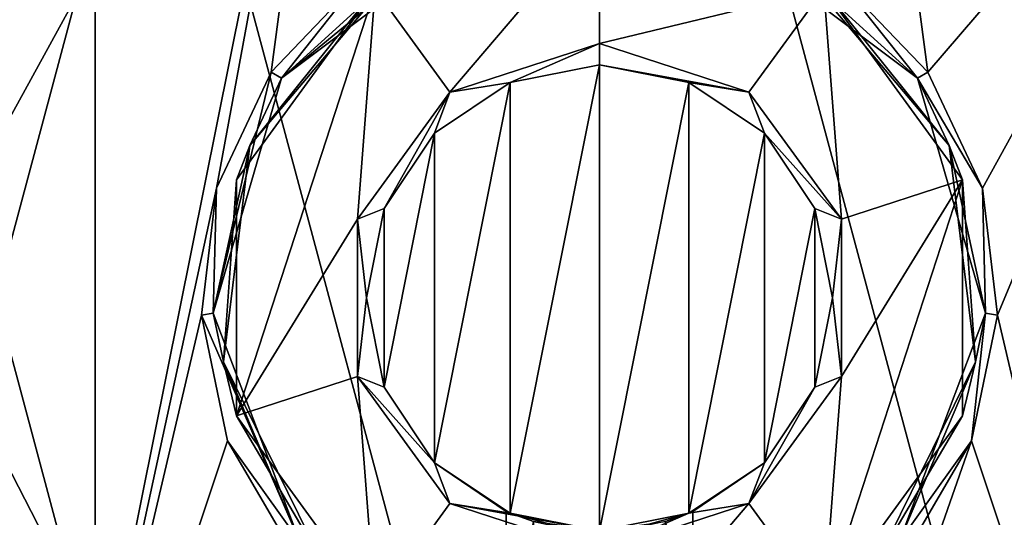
# Model space of a CAD drawing. Header units: millimetres. Extents: x -78 to 78, y -78 to 168.
# Tile 29 of 32: x -14 to 10, y 135 to 147. Entities that reach past the tile are written whole.
import ezdxf

# ---------------------------------------------------------------- set-up
doc = ezdxf.new("R2010")
doc.units = ezdxf.units.MM
doc.header["$LTSCALE"] = 65.185185
for name, color, linetype in [('176', 7, 'CONTINUOUS'), ('177', 7, 'CONTINUOUS'), ('178', 7, 'CONTINUOUS'), ('179', 7, 'CONTINUOUS'), ('183', 7, 'CONTINUOUS'), ('184', 7, 'CONTINUOUS'), ('185', 7, 'CONTINUOUS'), ('188', 7, 'CONTINUOUS'), ('191', 7, 'CONTINUOUS'), ('199', 7, 'CONTINUOUS'), ('203', 7, 'CONTINUOUS'), ('204', 7, 'CONTINUOUS'), ('206', 7, 'CONTINUOUS'), ('42', 7, 'CONTINUOUS'), ('43', 7, 'CONTINUOUS'), ('55', 7, 'CONTINUOUS'), ('56', 7, 'CONTINUOUS'), ('57', 7, 'CONTINUOUS')]:
    doc.layers.add(name, color=color, linetype=linetype)

msp = doc.modelspace()

# ---------------------------------------------------------------- linework, layer by layer
at = {"layer": '176', "linetype": 'CONTINUOUS'}
for points in [[(-2.105, 145.081, 56), (0, 145.5, 56), (-2.105, 134.919, 56), (-2.105, 145.081, 56)], [(-2.105, 134.919, 56), (0, 145.5, 56), (0, 134.5, 56), (-2.105, 134.919, 56)], [(0, 134.5, 56), (0, 145.5, 56), (2.105, 145.081, 56), (0, 134.5, 56)], [(-3.889, 143.889, 56), (-2.105, 145.081, 56), (-3.889, 136.111, 56), (-3.889, 143.889, 56)], [(-3.889, 136.111, 56), (-2.105, 145.081, 56), (-2.105, 134.919, 56), (-3.889, 136.111, 56)], [(2.105, 134.919, 56), (0, 134.5, 56), (2.105, 145.081, 56), (2.105, 134.919, 56)], [(3.889, 143.889, 56), (2.105, 134.919, 56), (2.105, 145.081, 56), (3.889, 143.889, 56)], [(-5.081, 142.105, 56), (-3.889, 143.889, 56), (-5.081, 137.895, 56), (-5.081, 142.105, 56)], [(-5.081, 137.895, 56), (-3.889, 143.889, 56), (-3.889, 136.111, 56), (-5.081, 137.895, 56)], [(3.889, 136.111, 56), (2.105, 134.919, 56), (3.889, 143.889, 56), (3.889, 136.111, 56)], [(5.081, 142.105, 56), (3.889, 136.111, 56), (3.889, 143.889, 56), (5.081, 142.105, 56)], [(-5.5, 140, 56), (-5.081, 142.105, 56), (-5.081, 137.895, 56), (-5.5, 140, 56)], [(5.081, 137.895, 56), (3.889, 136.111, 56), (5.081, 142.105, 56), (5.081, 137.895, 56)], [(5.5, 140, 56), (5.081, 137.895, 56), (5.081, 142.105, 56), (5.5, 140, 56)]]:
    msp.add_3dface(points, dxfattribs=at)
at = {"layer": '177', "linetype": 'CONTINUOUS'}
for points in [[(0, 145.5, 56), (-2.105, 145.081, 56), (0, 145.5, 44), (0, 145.5, 56)], [(0, 145.5, 44), (-2.105, 145.081, 56), (-2.105, 145.081, 44), (0, 145.5, 44)], [(-2.105, 145.081, 56), (-3.889, 143.889, 56), (-2.105, 145.081, 44), (-2.105, 145.081, 56)], [(-2.105, 145.081, 44), (-3.889, 143.889, 56), (-3.889, 143.889, 44), (-2.105, 145.081, 44)], [(-3.889, 143.889, 56), (-5.081, 142.105, 56), (-3.889, 143.889, 44), (-3.889, 143.889, 56)], [(-3.889, 143.889, 44), (-5.081, 142.105, 56), (-5.081, 142.105, 44), (-3.889, 143.889, 44)], [(-5.081, 142.105, 56), (-5.5, 140, 56), (-5.081, 142.105, 44), (-5.081, 142.105, 56)], [(-5.081, 142.105, 44), (-5.5, 140, 56), (-5.5, 140, 44), (-5.081, 142.105, 44)], [(-5.5, 140, 56), (-5.081, 137.895, 56), (-5.5, 140, 44), (-5.5, 140, 56)], [(-5.5, 140, 44), (-5.081, 137.895, 56), (-5.081, 137.895, 44), (-5.5, 140, 44)], [(-5.081, 137.895, 56), (-3.889, 136.111, 56), (-5.081, 137.895, 44), (-5.081, 137.895, 56)], [(-5.081, 137.895, 44), (-3.889, 136.111, 56), (-3.889, 136.111, 44), (-5.081, 137.895, 44)], [(-3.889, 136.111, 56), (-2.105, 134.919, 56), (-3.889, 136.111, 44), (-3.889, 136.111, 56)], [(-3.889, 136.111, 44), (-2.105, 134.919, 56), (-2.2, 134.959, 51), (-3.889, 136.111, 44)], [(-2.105, 134.919, 44), (-3.889, 136.111, 44), (-2.2, 134.959, 51), (-2.105, 134.919, 44)], [(-2.2, 134.959, 51), (-2.105, 134.919, 56), (-1.557, 134.725, 52.555), (-2.2, 134.959, 51)], [(-1.557, 134.725, 49.446), (-2.105, 134.919, 44), (-2.2, 134.959, 51), (-1.557, 134.725, 49.446)], [(-2.105, 134.919, 56), (0, 134.5, 56), (-1.557, 134.725, 52.555), (-2.105, 134.919, 56)], [(0, 134.5, 44), (-2.105, 134.919, 44), (0, 134.5, 48.8), (0, 134.5, 44)], [(0, 134.5, 48.8), (-2.105, 134.919, 44), (-0.828, 134.563, 48.962), (0, 134.5, 48.8)], [(-0.828, 134.563, 48.962), (-2.105, 134.919, 44), (-1.557, 134.725, 49.446), (-0.828, 134.563, 48.962)]]:
    msp.add_3dface(points, dxfattribs=at)
at = {"layer": '178', "linetype": 'CONTINUOUS'}
for points in [[(-5.29, 147.281, 43.5), (0, 149, 43.5), (-3.527, 144.854, 43.5), (-5.29, 147.281, 43.5)], [(-3.527, 144.854, 43.5), (0, 149, 43.5), (0, 146, 43.5), (-3.527, 144.854, 43.5)], [(0, 149, 43.5), (5.29, 147.281, 43.5), (0, 146, 43.5), (0, 149, 43.5)], [(-8.56, 142.781, 43.5), (-5.29, 147.281, 43.5), (-8.56, 137.219, 43.5), (-8.56, 142.781, 43.5)], [(-8.56, 137.219, 43.5), (-5.29, 147.281, 43.5), (-5.706, 141.854, 43.5), (-8.56, 137.219, 43.5)], [(-5.706, 141.854, 43.5), (-5.29, 147.281, 43.5), (-3.527, 144.854, 43.5), (-5.706, 141.854, 43.5)], [(0, 146, 43.5), (5.29, 147.281, 43.5), (3.527, 144.854, 43.5), (0, 146, 43.5)], [(3.527, 144.854, 43.5), (5.29, 147.281, 43.5), (5.706, 141.854, 43.5), (3.527, 144.854, 43.5)], [(5.29, 147.281, 43.5), (8.56, 142.781, 43.5), (5.706, 141.854, 43.5), (5.29, 147.281, 43.5)], [(8.56, 137.219, 43.5), (5.29, 132.719, 43.5), (8.56, 142.781, 43.5), (8.56, 137.219, 43.5)], [(8.56, 142.781, 43.5), (5.29, 132.719, 43.5), (5.706, 138.146, 43.5), (8.56, 142.781, 43.5)], [(5.706, 141.854, 43.5), (8.56, 142.781, 43.5), (5.706, 138.146, 43.5), (5.706, 141.854, 43.5)], [(-5.706, 138.146, 43.5), (-8.56, 137.219, 43.5), (-5.706, 141.854, 43.5), (-5.706, 138.146, 43.5)], [(-5.29, 132.719, 43.5), (-8.56, 137.219, 43.5), (-5.706, 138.146, 43.5), (-5.29, 132.719, 43.5)], [(-3.527, 135.146, 43.5), (-5.29, 132.719, 43.5), (-5.706, 138.146, 43.5), (-3.527, 135.146, 43.5)], [(5.706, 138.146, 43.5), (5.29, 132.719, 43.5), (3.527, 135.146, 43.5), (5.706, 138.146, 43.5)], [(0, 134, 43.5), (-5.29, 132.719, 43.5), (-3.527, 135.146, 43.5), (0, 134, 43.5)], [(5.29, 132.719, 43.5), (0, 131, 43.5), (3.527, 135.146, 43.5), (5.29, 132.719, 43.5)], [(0, 131, 43.5), (0, 134, 43.5), (3.527, 135.146, 43.5), (0, 131, 43.5)]]:
    msp.add_3dface(points, dxfattribs=at)
at = {"layer": '179', "linetype": 'CONTINUOUS'}
for points in [[(-4.93, 147.529, 50.6), (-5.29, 147.281, 43.5), (-8.25, 143.598, 50.6), (-4.93, 147.529, 50.6)], [(-5.29, 147.281, 43.5), (-8.56, 142.781, 43.5), (-8.25, 143.598, 50.6), (-5.29, 147.281, 43.5)], [(-8.25, 143.598, 50.6), (-8.56, 142.781, 43.5), (-8.873, 138.491, 50.6), (-8.25, 143.598, 50.6)], [(-8.56, 142.781, 43.5), (-8.56, 137.219, 43.5), (-8.873, 138.491, 50.6), (-8.56, 142.781, 43.5)], [(-8.873, 138.491, 50.6), (-8.56, 137.219, 43.5), (-6.596, 133.877, 50.6), (-8.873, 138.491, 50.6)], [(-8.56, 137.219, 43.5), (-5.29, 132.719, 43.5), (-6.596, 133.877, 50.6), (-8.56, 137.219, 43.5)]]:
    msp.add_3dface(points, dxfattribs=at)
at = {"layer": '183', "linetype": 'CONTINUOUS'}
for points in [[(-11.9, 160.611, 58), (0, 116.2, 58), (0, 163.8, 58), (-11.9, 160.611, 58)], [(0, 163.8, 58), (0, 116.2, 58), (11.9, 119.389, 58), (0, 163.8, 58)], [(11.9, 160.611, 58), (0, 163.8, 58), (11.9, 119.389, 58), (11.9, 160.611, 58)], [(-20.611, 151.9, 58), (-11.9, 119.389, 58), (-11.9, 160.611, 58), (-20.611, 151.9, 58)], [(-11.9, 119.389, 58), (0, 116.2, 58), (-11.9, 160.611, 58), (-11.9, 119.389, 58)], [(-20.611, 128.1, 58), (-11.9, 119.389, 58), (-20.611, 151.9, 58), (-20.611, 128.1, 58)]]:
    msp.add_3dface(points, dxfattribs=at)
at = {"layer": '184', "linetype": 'CONTINUOUS'}
for points in [[(2.105, 145.081, 56), (0, 145.5, 56), (2.105, 145.081, 44), (2.105, 145.081, 56)], [(0, 145.5, 56), (0, 145.5, 44), (2.105, 145.081, 44), (0, 145.5, 56)], [(3.889, 143.889, 56), (2.105, 145.081, 56), (3.889, 143.889, 44), (3.889, 143.889, 56)], [(3.889, 143.889, 44), (2.105, 145.081, 56), (2.105, 145.081, 44), (3.889, 143.889, 44)], [(5.081, 142.105, 56), (3.889, 143.889, 56), (5.081, 142.105, 44), (5.081, 142.105, 56)], [(5.081, 142.105, 44), (3.889, 143.889, 56), (3.889, 143.889, 44), (5.081, 142.105, 44)], [(5.5, 140, 56), (5.081, 142.105, 56), (5.5, 140, 44), (5.5, 140, 56)], [(5.5, 140, 44), (5.081, 142.105, 56), (5.081, 142.105, 44), (5.5, 140, 44)], [(5.081, 137.895, 56), (5.5, 140, 56), (5.081, 137.895, 44), (5.081, 137.895, 56)], [(5.081, 137.895, 44), (5.5, 140, 56), (5.5, 140, 44), (5.081, 137.895, 44)], [(3.889, 136.111, 56), (5.081, 137.895, 56), (3.889, 136.111, 44), (3.889, 136.111, 56)], [(3.889, 136.111, 44), (5.081, 137.895, 56), (5.081, 137.895, 44), (3.889, 136.111, 44)], [(2.105, 134.919, 56), (3.889, 136.111, 56), (2.2, 134.959, 51), (2.105, 134.919, 56)], [(2.105, 134.919, 44), (3.889, 136.111, 56), (3.889, 136.111, 44), (2.105, 134.919, 44)], [(3.889, 136.111, 56), (2.105, 134.919, 44), (2.2, 134.959, 51), (3.889, 136.111, 56)], [(1.557, 134.725, 52.554), (2.105, 134.919, 56), (2.2, 134.959, 51), (1.557, 134.725, 52.554)], [(2.2, 134.959, 51), (2.105, 134.919, 44), (1.557, 134.725, 49.445), (2.2, 134.959, 51)], [(0, 134.5, 56), (2.105, 134.919, 56), (0, 134.5, 53.2), (0, 134.5, 56)], [(0, 134.5, 53.2), (2.105, 134.919, 56), (0.828, 134.563, 53.038), (0, 134.5, 53.2)], [(2.105, 134.919, 44), (0, 134.5, 44), (1.557, 134.725, 49.445), (2.105, 134.919, 44)], [(0.828, 134.563, 53.038), (2.105, 134.919, 56), (1.557, 134.725, 52.554), (0.828, 134.563, 53.038)]]:
    msp.add_3dface(points, dxfattribs=at)
at = {"layer": '185', "linetype": 'CONTINUOUS'}
for points in [[(8.25, 143.598, 50.6), (5.29, 147.281, 43.5), (4.93, 147.529, 50.6), (8.25, 143.598, 50.6)], [(8.56, 142.781, 43.5), (5.29, 147.281, 43.5), (8.25, 143.598, 50.6), (8.56, 142.781, 43.5)], [(8.873, 138.491, 50.6), (8.56, 142.781, 43.5), (8.25, 143.598, 50.6), (8.873, 138.491, 50.6)], [(8.56, 137.219, 43.5), (8.56, 142.781, 43.5), (8.873, 138.491, 50.6), (8.56, 137.219, 43.5)], [(6.596, 133.877, 50.6), (8.56, 137.219, 43.5), (8.873, 138.491, 50.6), (6.596, 133.877, 50.6)], [(5.29, 132.719, 43.5), (8.56, 137.219, 43.5), (6.596, 133.877, 50.6), (5.29, 132.719, 43.5)]]:
    msp.add_3dface(points, dxfattribs=at)
at = {"layer": '188', "linetype": 'CONTINUOUS'}
for points in [[(1.557, 134.725, 52.554), (2.2, 134.959, 51), (2.142, 119.8, 51.5), (1.557, 134.725, 52.554)], [(2.2, 134.959, 51), (1.557, 134.725, 49.445), (2.197, 131.157, 50.877), (2.2, 134.959, 51)], [(2.142, 119.8, 51.5), (2.2, 134.959, 51), (2.142, 119.5, 51.5), (2.142, 119.8, 51.5)], [(2.142, 119.5, 51.5), (2.2, 134.959, 51), (2.186, 119.5, 51.252), (2.142, 119.5, 51.5)], [(2.186, 119.5, 51.252), (2.2, 134.959, 51), (2.2, 130.861, 51), (2.186, 119.5, 51.252)], [(2.2, 130.861, 51), (2.2, 134.959, 51), (2.197, 131.152, 50.883), (2.2, 130.861, 51)], [(2.197, 131.152, 50.883), (2.2, 134.959, 51), (2.197, 131.157, 50.877), (2.197, 131.152, 50.883)]]:
    msp.add_3dface(points, dxfattribs=at)
at = {"layer": '191', "linetype": 'CONTINUOUS'}
for points in [[(-1.557, 134.725, 49.446), (-2.2, 134.959, 51), (-2.163, 131.264, 50.6), (-1.557, 134.725, 49.446)], [(-2.2, 134.959, 51), (-1.557, 134.725, 52.555), (-2.186, 119.5, 51.252), (-2.2, 134.959, 51)], [(-2.163, 131.264, 50.6), (-2.2, 134.959, 51), (-2.197, 131.157, 50.877), (-2.163, 131.264, 50.6)], [(-2.2, 134.959, 51), (-2.186, 119.5, 51.252), (-2.2, 130.861, 51), (-2.2, 134.959, 51)], [(-2.197, 131.157, 50.877), (-2.2, 134.959, 51), (-2.197, 131.152, 50.883), (-2.197, 131.157, 50.877)], [(-2.197, 131.152, 50.883), (-2.2, 134.959, 51), (-2.2, 130.861, 51), (-2.197, 131.152, 50.883)]]:
    msp.add_3dface(points, dxfattribs=at)
at = {"layer": '199', "linetype": 'CONTINUOUS'}
for points in [[(-15.55, 154.41, 51), (-5.746, 160.406, 51), (-13.186, 123.4, 51), (-15.55, 154.41, 51)], [(-13.186, 123.4, 51), (-5.746, 160.406, 51), (-9.036, 142.589, 51), (-13.186, 123.4, 51)], [(-9.036, 142.589, 51), (-5.746, 160.406, 51), (-7.748, 145.323, 51), (-9.036, 142.589, 51)], [(-7.748, 145.323, 51), (-5.746, 160.406, 51), (-5.658, 147.507, 51), (-7.748, 145.323, 51)], [(5.658, 147.507, 51), (5.746, 160.406, 51), (7.748, 145.323, 51), (5.658, 147.507, 51)], [(5.746, 160.406, 51), (15.55, 154.41, 51), (7.748, 145.323, 51), (5.746, 160.406, 51)], [(-19.911, 132.72, 51), (-15.55, 154.41, 51), (-13.186, 123.4, 51), (-19.911, 132.72, 51)], [(7.748, 145.323, 51), (15.55, 154.41, 51), (9.036, 142.589, 51), (7.748, 145.323, 51)], [(9.036, 142.589, 51), (15.55, 154.41, 51), (9.391, 139.588, 51), (9.036, 142.589, 51)], [(15.55, 154.41, 51), (13.186, 123.4, 51), (9.391, 139.588, 51), (15.55, 154.41, 51)], [(-9.391, 139.588, 51), (-13.186, 123.4, 51), (-9.036, 142.589, 51), (-9.391, 139.588, 51)], [(-8.775, 136.629, 51), (-13.186, 123.4, 51), (-9.391, 139.588, 51), (-8.775, 136.629, 51)], [(9.391, 139.588, 51), (13.186, 123.4, 51), (8.775, 136.629, 51), (9.391, 139.588, 51)], [(-7.251, 134.018, 51), (-13.186, 123.4, 51), (-8.775, 136.629, 51), (-7.251, 134.018, 51)], [(13.186, 123.4, 51), (2.6, 118.96, 51), (8.775, 136.629, 51), (13.186, 123.4, 51)], [(8.775, 136.629, 51), (2.6, 118.96, 51), (7.251, 134.018, 51), (8.775, 136.629, 51)]]:
    msp.add_3dface(points, dxfattribs=at)
at = {"layer": '203', "linetype": 'CONTINUOUS'}
for points in [[(-2.105, 145.081, 44), (-3.527, 144.854, 43.5), (0, 146, 43.5), (-2.105, 145.081, 44)], [(0, 145.5, 44), (-2.105, 145.081, 44), (0, 146, 43.5), (0, 145.5, 44)], [(-2.105, 145.081, 44), (-3.889, 143.889, 44), (-3.527, 144.854, 43.5), (-2.105, 145.081, 44)], [(-5.081, 142.105, 44), (-5.706, 141.854, 43.5), (-3.527, 144.854, 43.5), (-5.081, 142.105, 44)], [(-3.889, 143.889, 44), (-5.081, 142.105, 44), (-3.527, 144.854, 43.5), (-3.889, 143.889, 44)], [(-5.081, 142.105, 44), (-5.5, 140, 44), (-5.706, 141.854, 43.5), (-5.081, 142.105, 44)], [(-5.5, 140, 44), (-5.706, 138.146, 43.5), (-5.706, 141.854, 43.5), (-5.5, 140, 44)], [(-5.5, 140, 44), (-5.081, 137.895, 44), (-5.706, 138.146, 43.5), (-5.5, 140, 44)], [(-5.081, 137.895, 44), (-3.889, 136.111, 44), (-5.706, 138.146, 43.5), (-5.081, 137.895, 44)], [(-3.889, 136.111, 44), (-3.527, 135.146, 43.5), (-5.706, 138.146, 43.5), (-3.889, 136.111, 44)], [(-3.889, 136.111, 44), (-2.105, 134.919, 44), (-3.527, 135.146, 43.5), (-3.889, 136.111, 44)], [(-2.105, 134.919, 44), (0, 134.5, 44), (-3.527, 135.146, 43.5), (-2.105, 134.919, 44)], [(0, 134.5, 44), (0, 134, 43.5), (-3.527, 135.146, 43.5), (0, 134.5, 44)]]:
    msp.add_3dface(points, dxfattribs=at)
at = {"layer": '204', "linetype": 'CONTINUOUS'}
for points in [[(0, 145.5, 44), (0, 146, 43.5), (3.527, 144.854, 43.5), (0, 145.5, 44)], [(0, 145.5, 44), (3.527, 144.854, 43.5), (2.105, 145.081, 44), (0, 145.5, 44)], [(3.527, 144.854, 43.5), (3.889, 143.889, 44), (2.105, 145.081, 44), (3.527, 144.854, 43.5)], [(3.527, 144.854, 43.5), (5.706, 141.854, 43.5), (3.889, 143.889, 44), (3.527, 144.854, 43.5)], [(5.706, 141.854, 43.5), (5.081, 142.105, 44), (3.889, 143.889, 44), (5.706, 141.854, 43.5)], [(5.706, 141.854, 43.5), (5.5, 140, 44), (5.081, 142.105, 44), (5.706, 141.854, 43.5)], [(5.706, 141.854, 43.5), (5.706, 138.146, 43.5), (5.5, 140, 44), (5.706, 141.854, 43.5)], [(5.706, 138.146, 43.5), (5.081, 137.895, 44), (5.5, 140, 44), (5.706, 138.146, 43.5)], [(5.706, 138.146, 43.5), (3.527, 135.146, 43.5), (5.081, 137.895, 44), (5.706, 138.146, 43.5)], [(3.527, 135.146, 43.5), (3.889, 136.111, 44), (5.081, 137.895, 44), (3.527, 135.146, 43.5)], [(3.527, 135.146, 43.5), (2.105, 134.919, 44), (3.889, 136.111, 44), (3.527, 135.146, 43.5)], [(3.527, 135.146, 43.5), (0, 134, 43.5), (2.105, 134.919, 44), (3.527, 135.146, 43.5)], [(0, 134, 43.5), (0, 134.5, 44), (2.105, 134.919, 44), (0, 134, 43.5)]]:
    msp.add_3dface(points, dxfattribs=at)
at = {"layer": '206', "linetype": 'CONTINUOUS'}
for points in [[(-5.658, 147.507, 51), (-2.983, 148.914, 51), (-7.5, 145.183, 50.883), (-5.658, 147.507, 51)], [(-2.983, 148.914, 51), (-2.886, 148.648, 50.883), (-7.5, 145.183, 50.883), (-2.983, 148.914, 51)], [(-2.886, 148.648, 50.883), (-4.93, 147.529, 50.6), (-7.5, 145.183, 50.883), (-2.886, 148.648, 50.883)], [(7.5, 145.183, 50.883), (4.93, 147.529, 50.6), (2.886, 148.648, 50.883), (7.5, 145.183, 50.883)], [(5.658, 147.507, 51), (7.5, 145.183, 50.883), (2.886, 148.648, 50.883), (5.658, 147.507, 51)], [(-4.93, 147.529, 50.6), (-8.25, 143.598, 50.6), (-7.5, 145.183, 50.883), (-4.93, 147.529, 50.6)], [(-7.748, 145.323, 51), (-5.658, 147.507, 51), (-7.5, 145.183, 50.883), (-7.748, 145.323, 51)], [(8.25, 143.598, 50.6), (4.93, 147.529, 50.6), (7.5, 145.183, 50.883), (8.25, 143.598, 50.6)], [(5.658, 147.507, 51), (7.748, 145.323, 51), (7.5, 145.183, 50.883), (5.658, 147.507, 51)], [(-9.036, 142.589, 51), (-7.748, 145.323, 51), (-9.11, 139.641, 50.883), (-9.036, 142.589, 51)], [(-7.748, 145.323, 51), (-7.5, 145.183, 50.883), (-9.11, 139.641, 50.883), (-7.748, 145.323, 51)], [(-7.5, 145.183, 50.883), (-8.25, 143.598, 50.6), (-9.11, 139.641, 50.883), (-7.5, 145.183, 50.883)], [(7.748, 145.323, 51), (9.036, 142.589, 51), (7.5, 145.183, 50.883), (7.748, 145.323, 51)], [(9.11, 139.641, 50.883), (8.25, 143.598, 50.6), (7.5, 145.183, 50.883), (9.11, 139.641, 50.883)], [(9.036, 142.589, 51), (9.11, 139.641, 50.883), (7.5, 145.183, 50.883), (9.036, 142.589, 51)], [(-8.25, 143.598, 50.6), (-8.873, 138.491, 50.6), (-9.11, 139.641, 50.883), (-8.25, 143.598, 50.6)], [(8.873, 138.491, 50.6), (8.25, 143.598, 50.6), (9.11, 139.641, 50.883), (8.873, 138.491, 50.6)], [(-9.391, 139.588, 51), (-9.036, 142.589, 51), (-9.11, 139.641, 50.883), (-9.391, 139.588, 51)], [(9.036, 142.589, 51), (9.391, 139.588, 51), (9.11, 139.641, 50.883), (9.036, 142.589, 51)], [(-9.391, 139.588, 51), (-9.11, 139.641, 50.883), (-7.069, 134.243, 50.883), (-9.391, 139.588, 51)], [(-9.11, 139.641, 50.883), (-8.873, 138.491, 50.6), (-7.069, 134.243, 50.883), (-9.11, 139.641, 50.883)], [(7.069, 134.243, 50.883), (8.873, 138.491, 50.6), (9.11, 139.641, 50.883), (7.069, 134.243, 50.883)], [(8.775, 136.629, 51), (7.069, 134.243, 50.883), (9.11, 139.641, 50.883), (8.775, 136.629, 51)], [(9.391, 139.588, 51), (8.775, 136.629, 51), (9.11, 139.641, 50.883), (9.391, 139.588, 51)], [(-8.775, 136.629, 51), (-9.391, 139.588, 51), (-7.069, 134.243, 50.883), (-8.775, 136.629, 51)], [(-8.873, 138.491, 50.6), (-6.596, 133.877, 50.6), (-7.069, 134.243, 50.883), (-8.873, 138.491, 50.6)], [(6.596, 133.877, 50.6), (8.873, 138.491, 50.6), (7.069, 134.243, 50.883), (6.596, 133.877, 50.6)], [(-7.251, 134.018, 51), (-8.775, 136.629, 51), (-7.069, 134.243, 50.883), (-7.251, 134.018, 51)], [(8.775, 136.629, 51), (7.251, 134.018, 51), (7.069, 134.243, 50.883), (8.775, 136.629, 51)]]:
    msp.add_3dface(points, dxfattribs=at)
at = {"layer": '42', "linetype": 'CONTINUOUS'}
for points in [[(-12.341, 132.875), (-14.25, 140), (-12.341, 132.875, 4), (-12.341, 132.875)], [(-12.341, 132.875, 4), (-14.25, 140), (-14.25, 140, 4), (-12.341, 132.875, 4)]]:
    msp.add_3dface(points, dxfattribs=at)
at = {"layer": '43', "linetype": 'CONTINUOUS'}
for points in [[(-14.25, 140, 4), (-14.25, 140), (-12.341, 147.125), (-14.25, 140, 4)], [(-14.25, 140, 4), (-12.341, 147.125), (-12.341, 147.125, 4), (-14.25, 140, 4)]]:
    msp.add_3dface(points, dxfattribs=at)
at = {"layer": '55', "linetype": 'CONTINUOUS'}
for points in [[(-16.25, 140, 6), (-12.341, 147.125, 4), (-14.073, 148.125, 6), (-16.25, 140, 6)], [(-14.25, 140, 4), (-12.341, 147.125, 4), (-16.25, 140, 6), (-14.25, 140, 4)]]:
    msp.add_3dface(points, dxfattribs=at)
at = {"layer": '56', "linetype": 'CONTINUOUS'}
msp.add_3dface([(-12.341, 132.875, 4), (-14.25, 140, 4), (-14.073, 131.875, 6), (-12.341, 132.875, 4)], dxfattribs=at)
at = {"layer": '57', "linetype": 'CONTINUOUS'}
for points in [[(-14.25, 140), (-13.856, 148), (-12.341, 147.125), (-14.25, 140)], [(-13.856, 132), (-16, 140), (-12.341, 132.875), (-13.856, 132)], [(-16, 140), (-14.25, 140), (-12.341, 132.875), (-16, 140)]]:
    msp.add_3dface(points, dxfattribs=at)

doc.saveas('drawing.dxf')
